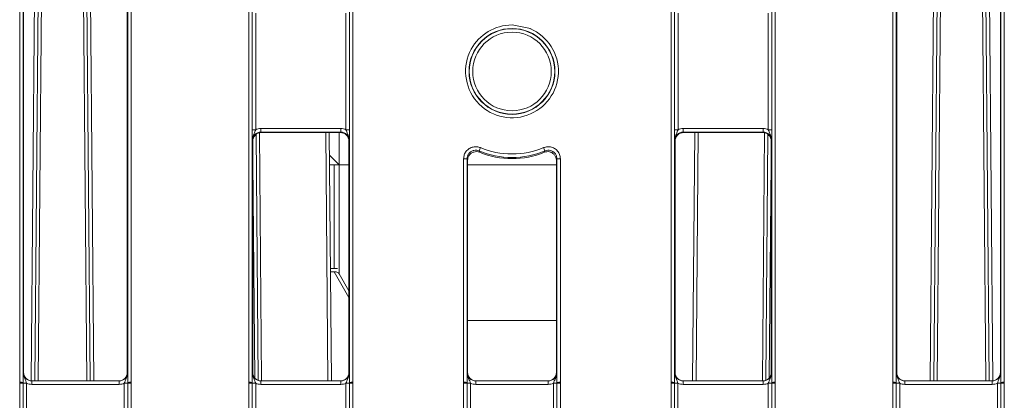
# Model space of a CAD drawing. Header units: millimetres. Extents: x 0 to 2100, y 0 to 1485.
# Tile 11 of 116: x 399 to 471, y 356 to 384. Entities that reach past the tile are written whole.
import ezdxf

# ---------------------------------------------------------------- set-up
doc = ezdxf.new("R2010")
doc.units = ezdxf.units.MM
doc.header["$LTSCALE"] = 5

msp = doc.modelspace()

# ---------------------------------------------------------------- linework, layer by layer
at = {"color": 7, "linetype": 'Continuous', "lineweight": 15}
for p, q in [((399.396, 357.578), (399.396, 410.33)), ((399.646, 410.328), (399.646, 357.576)), ((407.207, 357.576), (407.207, 410.328)), ((407.457, 410.33), (407.457, 357.578)), ((415.958, 357.578), (415.958, 410.33)), ((416.208, 410.328), (416.208, 357.576)), ((423.237, 357.576), (423.237, 410.328)), ((423.487, 410.33), (423.487, 357.578)), ((446.49, 357.578), (446.49, 410.33)), ((446.74, 410.328), (446.74, 357.576)), ((453.769, 357.576), (453.769, 410.328)), ((454.019, 410.33), (454.019, 357.578)), ((462.521, 357.578), (462.521, 410.33)), ((462.771, 410.328), (462.771, 357.576)), ((470.332, 357.576), (470.332, 410.328)), ((470.582, 410.33), (470.582, 357.578)), ((399.676, 409.543), (399.676, 358.3)), ((407.176, 409.543), (407.176, 358.3)), ((462.801, 358.3), (462.801, 409.543)), ((470.301, 358.3), (470.301, 409.543)), ((400.481, 357.675), (400.876, 403.027)), ((404.101, 403.027), (404.496, 357.675)), ((465.481, 357.675), (465.876, 403.027)), ((469.101, 403.027), (469.496, 357.675)), ((416.209, 375.839), (416.209, 384.262)), ((416.459, 384.26), (416.459, 375.837)), ((422.986, 375.837), (422.986, 384.26)), ((423.236, 384.262), (423.236, 375.839)), ((446.741, 375.839), (446.741, 384.262)), ((446.991, 384.26), (446.991, 375.837)), ((453.518, 375.837), (453.518, 384.26)), ((453.768, 384.262), (453.768, 375.839)), ((416.839, 375.924), (416.839, 375.671)), ((416.839, 375.924), (422.607, 375.924)), ((422.607, 375.924), (422.607, 375.671)), ((447.37, 375.924), (447.37, 375.671)), ((447.37, 375.924), (453.139, 375.924)), ((453.139, 375.924), (453.139, 375.671)), ((416.482, 375.497), (416.637, 357.722)), ((422.607, 375.671), (416.839, 375.671)), ((416.839, 375.671), (416.874, 375.636)), ((416.874, 375.636), (422.571, 375.636)), ((421.775, 375.636), (421.932, 357.675)), ((422.489, 375.636), (422.489, 373.339)), ((422.571, 375.636), (422.607, 375.671)), ((453.139, 375.671), (447.37, 375.671)), ((447.37, 375.671), (447.406, 375.636)), ((447.406, 375.636), (453.103, 375.636)), ((448.046, 357.675), (448.202, 375.636)), ((453.103, 375.636), (453.139, 375.671)), ((453.34, 357.722), (453.495, 375.497)), ((416.249, 375.011), (416.213, 375.047)), ((416.249, 358.3), (416.249, 375.011)), ((423.232, 375.047), (423.196, 375.011)), ((423.196, 375.011), (423.196, 358.3)), ((446.781, 375.011), (446.745, 375.047)), ((446.781, 358.3), (446.781, 375.011)), ((453.764, 375.047), (453.728, 375.011)), ((453.728, 375.011), (453.728, 358.3)), ((422.465, 373.327), (421.789, 374.003)), ((431.49, 357.578), (431.49, 373.733)), ((431.74, 373.73), (431.74, 357.576)), ((431.781, 373.627), (431.74, 373.73)), ((438.237, 373.73), (438.196, 373.627)), ((438.237, 357.576), (438.237, 373.73)), ((438.487, 373.733), (438.487, 357.578)), ((422.122, 373.303), (421.795, 373.303)), ((422.122, 365.803), (422.122, 373.303)), ((422.122, 373.303), (422.376, 373.303)), ((422.376, 373.303), (423.196, 373.303)), ((422.489, 373.291), (422.489, 365.425)), ((431.781, 358.3), (431.781, 373.627)), ((431.781, 373.303), (438.196, 373.303)), ((438.196, 373.627), (438.196, 358.3)), ((422.122, 365.803), (421.861, 365.803)), ((421.863, 365.553), (422.127, 365.553)), ((422.376, 365.803), (422.122, 365.803)), ((422.127, 365.553), (422.27, 365.553)), ((422.486, 365.428), (423.196, 364.2)), ((399.65, 358.3), (399.676, 358.3)), ((407.176, 358.3), (407.202, 358.3)), ((416.212, 358.3), (416.249, 358.3)), ((423.196, 358.3), (423.233, 358.3)), ((431.744, 358.3), (431.781, 358.3)), ((438.196, 358.3), (438.233, 358.3)), ((446.744, 358.3), (446.781, 358.3)), ((453.728, 358.3), (453.765, 358.3)), ((462.775, 358.3), (462.801, 358.3)), ((470.301, 358.3), (470.327, 358.3)), ((399.396, 357.518), (399.396, 357.578)), ((399.396, 345.397), (399.396, 357.518)), ((399.646, 357.576), (399.646, 357.516)), ((399.646, 357.516), (399.646, 345.395)), ((399.896, 357.514), (399.896, 345.393)), ((400.275, 357.427), (400.275, 357.675)), ((400.275, 357.675), (406.577, 357.675)), ((406.577, 357.427), (400.275, 357.427)), ((406.577, 357.427), (406.577, 357.675)), ((406.957, 345.393), (406.957, 357.514)), ((407.207, 357.516), (407.207, 357.576)), ((407.207, 345.395), (407.207, 357.516)), ((407.457, 357.578), (407.457, 357.518)), ((407.457, 357.518), (407.457, 345.397)), ((415.958, 357.518), (415.958, 357.578)), ((415.958, 345.397), (415.958, 357.518)), ((416.208, 357.576), (416.208, 357.516)), ((416.208, 357.516), (416.208, 345.395)), ((416.458, 357.514), (416.458, 345.393)), ((416.837, 357.675), (416.837, 357.427)), ((416.837, 357.675), (422.608, 357.675)), ((422.608, 357.427), (416.837, 357.427)), ((422.608, 357.675), (422.608, 357.427)), ((422.987, 345.393), (422.987, 357.514)), ((423.237, 357.516), (423.237, 357.576)), ((423.237, 345.395), (423.237, 357.516)), ((423.487, 357.578), (423.487, 357.518)), ((423.487, 357.518), (423.487, 345.397)), ((431.49, 357.518), (431.49, 357.578)), ((431.49, 345.802), (431.49, 357.518)), ((431.74, 357.576), (431.74, 357.516)), ((431.74, 357.516), (431.74, 345.8)), ((431.99, 357.514), (431.99, 345.798)), ((432.369, 357.427), (432.369, 357.675)), ((432.369, 357.675), (437.608, 357.675)), ((437.608, 357.427), (432.369, 357.427)), ((437.608, 357.427), (437.608, 357.675)), ((437.987, 345.798), (437.987, 357.514)), ((438.237, 357.516), (438.237, 357.576)), ((438.237, 345.8), (438.237, 357.516)), ((438.487, 357.578), (438.487, 357.518)), ((438.487, 357.518), (438.487, 345.802)), ((446.49, 357.518), (446.49, 357.578)), ((446.49, 345.397), (446.49, 357.518)), ((446.74, 357.576), (446.74, 357.516)), ((446.74, 357.516), (446.74, 345.395)), ((446.99, 357.514), (446.99, 345.393)), ((447.369, 357.427), (447.369, 357.675)), ((447.369, 357.675), (453.14, 357.675)), ((453.14, 357.427), (447.369, 357.427)), ((453.14, 357.427), (453.14, 357.675)), ((453.519, 345.393), (453.519, 357.514)), ((453.769, 357.516), (453.769, 357.576)), ((453.769, 345.395), (453.769, 357.516)), ((454.019, 357.578), (454.019, 357.518)), ((454.019, 357.518), (454.019, 345.397)), ((462.521, 357.518), (462.521, 357.578)), ((462.521, 345.397), (462.521, 357.518)), ((462.771, 357.576), (462.771, 357.516)), ((462.771, 357.516), (462.771, 345.395)), ((463.021, 357.514), (463.021, 345.393)), ((463.4, 357.427), (463.4, 357.675)), ((463.4, 357.675), (469.702, 357.675)), ((469.702, 357.427), (463.4, 357.427)), ((469.702, 357.427), (469.702, 357.675)), ((470.082, 345.393), (470.082, 357.514)), ((470.332, 357.516), (470.332, 357.576)), ((470.332, 345.395), (470.332, 357.516)), ((470.582, 357.578), (470.582, 357.518)), ((470.582, 357.518), (470.582, 345.397))]:
    msp.add_line(p, q, dxfattribs=at)
at = {"color": 8, "linetype": 'Continuous', "lineweight": 15}
for p, q in [((400.231, 357.679), (400.689, 410.168)), ((404.288, 410.168), (404.746, 357.675)), ((465.231, 357.675), (465.689, 410.168)), ((469.288, 410.168), (469.746, 357.679)), ((401.126, 403.04), (400.731, 357.675)), ((404.247, 357.675), (403.851, 403.04)), ((466.126, 403.04), (465.731, 357.675)), ((469.247, 357.675), (468.851, 403.04)), ((416.731, 375.619), (416.887, 357.675)), ((421.682, 357.675), (421.525, 375.636)), ((448.452, 375.636), (448.296, 357.675)), ((453.09, 357.675), (453.246, 375.619)), ((416.385, 357.911), (416.249, 373.488)), ((453.728, 373.488), (453.592, 357.911)), ((423.196, 363.702), (422.127, 365.553)), ((431.781, 362.053), (438.196, 362.053))]:
    msp.add_line(p, q, dxfattribs=at)
at = {"color": 8, "linetype": 'Continuous', "lineweight": 15, "flags": 128}
msp.add_lwpolyline([(434.989, 383.408), (436.2, 383.181), (436.297, 383.142)], dxfattribs=at)
at = {"color": 7, "linetype": 'Continuous', "lineweight": 15, "flags": 128}
for points in [[(432.604, 374.308), (432.612, 374.286), (432.641, 374.207)], [(437.337, 374.207), (437.346, 374.233), (437.373, 374.308)]]:
    msp.add_lwpolyline(points, dxfattribs=at)
at = {"color": 7, "linetype": 'Continuous', "lineweight": 15}
for centre, radius in [((434.989, 380.052), 3.105), ((434.989, 380.05), 3.09), ((434.989, 380.049), 2.841)]:
    msp.add_circle(centre, radius, dxfattribs=at)
for centre, radius, start, end in [((434.988, 380.054), 3.354, 151.56296, 67.04214), ((416.397, 383.148), 7.311, 268.52467, 270.48406), ((423.048, 383.148), 7.311, 269.51594, 271.47533), ((446.929, 383.148), 7.311, 268.52467, 270.48406), ((453.58, 383.148), 7.311, 269.51594, 271.47533), ((450.805, 366.959), 19.628, 157.27926, 158.01481), ((434.989, 380.054), 5.97, 247.46012, 292.53988), ((419.172, 366.959), 19.628, 21.98519, 22.72074), ((431.552, 366.422), 7.311, 88.52467, 90.48406), ((434.989, 380.052), 6.22, 247.46012, 292.53988), ((434.989, 380.011), 6.261, 247.97519, 292.02481), ((438.426, 366.422), 7.311, 89.51594, 91.47533), ((422.27, 365.303), 0.25, 30, 90), ((399.457, 350.267), 7.311, 88.52467, 90.48406), ((399.457, 350.11), 7.408, 88.54048, 90.47395), ((399.834, 364.922), 7.408, 268.54048, 270.47395), ((407.018, 364.922), 7.408, 269.52605, 271.45952), ((407.395, 350.267), 7.311, 89.51594, 91.47533), ((407.395, 350.11), 7.408, 89.52605, 91.45952), ((416.02, 350.267), 7.311, 88.52467, 90.48406), ((416.019, 350.11), 7.408, 88.54048, 90.47395), ((416.397, 364.922), 7.408, 268.54048, 270.47395), ((423.049, 364.922), 7.408, 269.52605, 271.45952), ((423.426, 350.267), 7.311, 89.51594, 91.47533), ((423.426, 350.11), 7.408, 89.52605, 91.45952), ((431.552, 350.267), 7.311, 88.52467, 90.48406), ((431.551, 350.11), 7.408, 88.54048, 90.47395), ((431.928, 364.922), 7.408, 268.54048, 270.47395), ((438.049, 364.922), 7.408, 269.52605, 271.45952), ((438.426, 350.267), 7.311, 89.51594, 91.47533), ((438.426, 350.11), 7.408, 89.52605, 91.45952), ((446.552, 350.267), 7.311, 88.52467, 90.48406), ((446.551, 350.11), 7.408, 88.54048, 90.47395), ((446.928, 364.922), 7.408, 268.54048, 270.47395), ((453.58, 364.922), 7.408, 269.52605, 271.45952), ((453.957, 350.267), 7.311, 89.51594, 91.47533), ((453.958, 350.11), 7.408, 89.52605, 91.45952), ((462.582, 350.267), 7.311, 88.52467, 90.48406), ((462.582, 350.11), 7.408, 88.54048, 90.47395), ((462.959, 364.922), 7.408, 268.54048, 270.47395), ((470.143, 364.922), 7.408, 269.52605, 271.45952), ((470.52, 350.267), 7.311, 89.51594, 91.47533), ((470.52, 350.11), 7.408, 89.52605, 91.45952)]:
    msp.add_arc(centre, radius, start, end, dxfattribs=at)
at = {"color": 8, "linetype": 'Continuous', "lineweight": 15}
msp.add_arc((434.989, 380.054), 3.354, 89.99955, 151.56167, dxfattribs=at)
at = {"color": 7, "linetype": 'Continuous', "lineweight": 15}
for centre, major_axis, ratio, start_param, end_param in [((416.839, 375.049), (0.875, 0), 0.999924, 1.570796, 2.019234), ((422.607, 375.049), (0.875, 0), 0.999924, 1.122359, 1.570796), ((447.37, 375.049), (0.875, 0), 0.999924, 1.570796, 2.019234), ((453.139, 375.049), (0.875, 0), 0.999924, 1.122359, 1.570796), ((416.839, 375.046), (0.619, -0.087), 0.999889, 1.709934, 3.28073), ((416.874, 375.011), (0.625, 0), 0.999924, 1.570796, 3.141593), ((422.571, 375.011), (0.625, 0), 0.999924, 0, 1.570796), ((422.607, 375.046), (0.619, 0.087), 0.999889, 6.144048, 7.714844), ((447.37, 375.046), (0.619, -0.087), 0.999889, 1.709934, 3.28073), ((447.406, 375.011), (0.625, 0), 0.999924, 1.570796, 3.141593), ((453.103, 375.011), (0.625, 0), 0.999924, 0, 1.570796), ((453.139, 375.046), (0.619, 0.087), 0.999889, 6.144048, 7.714844), ((400.275, 358.3), (0.549, 0.3), 0.999873, 2.641898, 4.212618), ((400.301, 358.3), (0.532, 0.329), 0.999915, 2.588064, 4.158784), ((406.551, 358.3), (0.532, -0.329), 0.999915, 5.265994, 6.836714), ((406.577, 358.3), (0.549, -0.3), 0.999873, 5.21216, 6.78288), ((416.837, 358.3), (0.549, 0.3), 0.999873, 2.641898, 4.212618), ((416.874, 358.3), (0.532, 0.329), 0.999915, 2.588064, 4.158784), ((422.571, 358.3), (0.532, -0.329), 0.999915, 5.265994, 6.836714), ((422.608, 358.3), (0.549, -0.3), 0.999873, 5.21216, 6.78288), ((432.369, 358.3), (0.549, 0.3), 0.999873, 2.641898, 4.212618), ((432.406, 358.3), (0.532, 0.329), 0.999915, 2.588064, 4.158784), ((437.571, 358.3), (0.532, -0.329), 0.999915, 5.265994, 6.836714), ((437.608, 358.3), (0.549, -0.3), 0.999873, 5.21216, 6.78288), ((447.369, 358.3), (0.549, 0.3), 0.999873, 2.641898, 4.212618), ((447.406, 358.3), (0.532, 0.329), 0.999915, 2.588064, 4.158784), ((453.103, 358.3), (0.532, -0.329), 0.999915, 5.265994, 6.836714), ((453.14, 358.3), (0.549, -0.3), 0.999873, 5.21216, 6.78288), ((463.4, 358.3), (0.549, 0.3), 0.999873, 2.641898, 4.212618), ((469.676, 358.3), (0.532, -0.329), 0.999915, 5.265994, 6.836714), ((469.702, 358.3), (0.549, -0.3), 0.999873, 5.21216, 6.78288), ((400.275, 358.302), (0.744, 0.46), 0.999915, 3.710423, 4.158784), ((406.577, 358.302), (0.744, -0.46), 0.999915, 5.265994, 5.714355), ((416.837, 358.302), (0.744, 0.46), 0.999915, 3.710423, 4.158784), ((422.608, 358.302), (0.744, -0.46), 0.999915, 5.265994, 5.714355), ((432.369, 358.302), (0.744, 0.46), 0.999915, 3.710423, 4.158784), ((437.608, 358.302), (0.744, -0.46), 0.999915, 5.265994, 5.714355), ((447.369, 358.302), (0.744, 0.46), 0.999915, 3.710423, 4.158784), ((453.14, 358.302), (0.744, -0.46), 0.999915, 5.265994, 5.714355), ((463.4, 358.302), (0.744, 0.46), 0.999915, 3.710423, 4.158784), ((469.702, 358.302), (0.744, -0.46), 0.999915, 5.265994, 5.714355)]:
    msp.add_ellipse(centre, major_axis=major_axis, ratio=ratio, start_param=start_param, end_param=end_param, dxfattribs=at)
for points, knots in [([(416.213, 375.047), (416.213, 375.048), (416.213, 375.072), (416.212, 375.161), (416.211, 375.324), (416.209, 375.567), (416.209, 375.754), (416.209, 375.839)], [0, 0, 0, 0, 0.005208, 0.115425, 0.419415, 0.734561, 1, 1, 1, 1]), ([(416.459, 375.837), (416.439, 375.783), (416.389, 375.647), (416.286, 375.437), (416.223, 375.226), (416.213, 375.088), (416.213, 375.048), (416.213, 375.047)], [0, 0, 0, 0, 0.200772, 0.49877, 0.853835, 0.993399, 1, 1, 1, 1]), ([(423.232, 375.047), (423.232, 375.048), (423.232, 375.088), (423.223, 375.226), (423.16, 375.437), (423.056, 375.647), (423.006, 375.783), (422.986, 375.837)], [0, 0, 0, 0, 0.006601, 0.146165, 0.50123, 0.799228, 1, 1, 1, 1]), ([(423.236, 375.839), (423.236, 375.754), (423.236, 375.567), (423.234, 375.324), (423.233, 375.161), (423.232, 375.072), (423.232, 375.048), (423.232, 375.047)], [0, 0, 0, 0, 0.2654386, 0.5805851, 0.8845754, 0.9947917, 1, 1, 1, 1]), ([(446.745, 375.047), (446.745, 375.048), (446.745, 375.072), (446.744, 375.161), (446.743, 375.324), (446.741, 375.567), (446.741, 375.754), (446.741, 375.839)], [0, 0, 0, 0, 0.0052083, 0.1154246, 0.4194149, 0.7345614, 1, 1, 1, 1]), ([(446.991, 375.837), (446.971, 375.783), (446.921, 375.647), (446.818, 375.437), (446.755, 375.226), (446.745, 375.088), (446.745, 375.048), (446.745, 375.047)], [0, 0, 0, 0, 0.200772, 0.49877, 0.853835, 0.993399, 1, 1, 1, 1]), ([(453.764, 375.047), (453.764, 375.048), (453.764, 375.088), (453.754, 375.226), (453.691, 375.437), (453.588, 375.647), (453.538, 375.783), (453.518, 375.837)], [0, 0, 0, 0, 0.006601, 0.146165, 0.50123, 0.799228, 1, 1, 1, 1]), ([(453.768, 375.839), (453.768, 375.754), (453.768, 375.567), (453.766, 375.324), (453.765, 375.161), (453.764, 375.072), (453.764, 375.048), (453.764, 375.047)], [0, 0, 0, 0, 0.265439, 0.580585, 0.884575, 0.994792, 1, 1, 1, 1]), ([(431.49, 373.733), (431.499, 373.831), (431.519, 374.028), (431.67, 374.29), (431.892, 374.489), (432.169, 374.602), (432.452, 374.621), (432.623, 374.566), (432.7, 374.541)], [0, 0, 0, 0, 0.171732, 0.343465, 0.515184, 0.68689, 0.858597, 1, 1, 1, 1]), ([(437.277, 374.541), (437.371, 374.569), (437.561, 374.627), (437.86, 374.588), (438.13, 374.459), (438.34, 374.247), (438.466, 373.993), (438.481, 373.813), (438.487, 373.733)], [0, 0, 0, 0, 0.171732, 0.343465, 0.515184, 0.68689, 0.858597, 1, 1, 1, 1]), ([(432.604, 374.308), (432.549, 374.325), (432.427, 374.365), (432.225, 374.351), (432.027, 374.271), (431.868, 374.128), (431.761, 373.941), (431.747, 373.801), (431.74, 373.73)], [0, 0, 0, 0, 0.141408, 0.313115, 0.484817, 0.65653, 0.828262, 1, 1, 1, 1]), ([(432.641, 374.207), (432.573, 374.227), (432.437, 374.266), (432.224, 374.237), (432.032, 374.143), (431.883, 373.99), (431.796, 373.809), (431.786, 373.683), (431.781, 373.627)], [0, 0, 0, 0, 0.172518, 0.345036, 0.51754, 0.690032, 0.862525, 1, 1, 1, 1]), ([(438.196, 373.627), (438.189, 373.698), (438.175, 373.838), (438.067, 374.025), (437.909, 374.168), (437.711, 374.248), (437.511, 374.262), (437.39, 374.223), (437.337, 374.207)], [0, 0, 0, 0, 0.172518, 0.345036, 0.51754, 0.690032, 0.862525, 1, 1, 1, 1]), ([(438.237, 373.73), (438.233, 373.788), (438.222, 373.916), (438.132, 374.098), (437.982, 374.249), (437.789, 374.342), (437.575, 374.369), (437.44, 374.328), (437.373, 374.308)], [0, 0, 0, 0, 0.141408, 0.313115, 0.484817, 0.65653, 0.828262, 1, 1, 1, 1]), ([(422.376, 373.303), (422.423, 373.302), (422.484, 373.301), (422.488, 373.293), (422.489, 373.291)], [0, 0, 0, 0, 0.784921, 1, 1, 1, 1]), ([(399.646, 357.576), (399.646, 357.64), (399.646, 357.804), (399.647, 358.028), (399.649, 358.188), (399.65, 358.275), (399.65, 358.299), (399.65, 358.3)], [0, 0, 0, 0, 0.217183, 0.553026, 0.876986, 0.994449, 1, 1, 1, 1]), ([(399.65, 358.3), (399.65, 358.298), (399.65, 358.258), (399.659, 358.121), (399.722, 357.912), (399.826, 357.703), (399.875, 357.568), (399.896, 357.514)], [0, 0, 0, 0, 0.006601, 0.146171, 0.501239, 0.799231, 1, 1, 1, 1]), ([(406.957, 357.514), (406.977, 357.568), (407.026, 357.703), (407.13, 357.912), (407.193, 358.121), (407.202, 358.258), (407.202, 358.298), (407.202, 358.3)], [0, 0, 0, 0, 0.200769, 0.498761, 0.853829, 0.993399, 1, 1, 1, 1]), ([(407.202, 358.3), (407.202, 358.299), (407.202, 358.275), (407.203, 358.188), (407.205, 358.028), (407.206, 357.804), (407.206, 357.64), (407.207, 357.576)], [0, 0, 0, 0, 0.005551, 0.123014, 0.446974, 0.782817, 1, 1, 1, 1]), ([(416.208, 357.576), (416.208, 357.64), (416.208, 357.804), (416.21, 358.028), (416.211, 358.188), (416.212, 358.275), (416.212, 358.299), (416.212, 358.3)], [0, 0, 0, 0, 0.217183, 0.553026, 0.876986, 0.994449, 1, 1, 1, 1]), ([(416.458, 357.514), (416.438, 357.568), (416.388, 357.703), (416.285, 357.912), (416.222, 358.121), (416.212, 358.258), (416.212, 358.298), (416.212, 358.3)], [0, 0, 0, 0, 0.200769, 0.498761, 0.853829, 0.993399, 1, 1, 1, 1]), ([(423.233, 358.3), (423.233, 358.298), (423.233, 358.258), (423.224, 358.121), (423.161, 357.912), (423.057, 357.703), (423.007, 357.568), (422.987, 357.514)], [0, 0, 0, 0, 0.006601, 0.146171, 0.501239, 0.799231, 1, 1, 1, 1]), ([(423.233, 358.3), (423.233, 358.299), (423.233, 358.275), (423.234, 358.188), (423.236, 358.028), (423.237, 357.804), (423.237, 357.64), (423.237, 357.576)], [0, 0, 0, 0, 0.005551, 0.123014, 0.446974, 0.782817, 1, 1, 1, 1]), ([(431.74, 357.576), (431.74, 357.64), (431.74, 357.804), (431.741, 358.028), (431.743, 358.188), (431.744, 358.275), (431.744, 358.299), (431.744, 358.3)], [0, 0, 0, 0, 0.217183, 0.553026, 0.876986, 0.994449, 1, 1, 1, 1]), ([(431.744, 358.3), (431.744, 358.298), (431.744, 358.258), (431.753, 358.121), (431.816, 357.912), (431.92, 357.703), (431.97, 357.568), (431.99, 357.514)], [0, 0, 0, 0, 0.006601, 0.146171, 0.501239, 0.799231, 1, 1, 1, 1]), ([(437.987, 357.514), (438.007, 357.568), (438.057, 357.703), (438.161, 357.912), (438.224, 358.121), (438.233, 358.258), (438.233, 358.298), (438.233, 358.3)], [0, 0, 0, 0, 0.200769, 0.498761, 0.853829, 0.993399, 1, 1, 1, 1]), ([(438.233, 358.3), (438.233, 358.299), (438.233, 358.275), (438.234, 358.188), (438.236, 358.028), (438.237, 357.804), (438.237, 357.64), (438.237, 357.576)], [0, 0, 0, 0, 0.0055506, 0.1230141, 0.4469737, 0.7828174, 1, 1, 1, 1]), ([(446.74, 357.576), (446.74, 357.64), (446.74, 357.804), (446.741, 358.028), (446.743, 358.188), (446.744, 358.275), (446.744, 358.299), (446.744, 358.3)], [0, 0, 0, 0, 0.217183, 0.553026, 0.876986, 0.994449, 1, 1, 1, 1]), ([(446.744, 358.3), (446.744, 358.298), (446.744, 358.258), (446.753, 358.121), (446.816, 357.912), (446.92, 357.703), (446.97, 357.568), (446.99, 357.514)], [0, 0, 0, 0, 0.006601, 0.146171, 0.501239, 0.799231, 1, 1, 1, 1]), ([(453.519, 357.514), (453.539, 357.568), (453.589, 357.703), (453.692, 357.912), (453.755, 358.121), (453.765, 358.258), (453.765, 358.298), (453.765, 358.3)], [0, 0, 0, 0, 0.200769, 0.498761, 0.853829, 0.993399, 1, 1, 1, 1]), ([(453.765, 358.3), (453.765, 358.299), (453.765, 358.275), (453.766, 358.188), (453.767, 358.028), (453.769, 357.804), (453.769, 357.64), (453.769, 357.576)], [0, 0, 0, 0, 0.005551, 0.123014, 0.446974, 0.782817, 1, 1, 1, 1]), ([(462.771, 357.576), (462.771, 357.64), (462.771, 357.804), (462.772, 358.028), (462.774, 358.188), (462.775, 358.275), (462.775, 358.299), (462.775, 358.3)], [0, 0, 0, 0, 0.217183, 0.553026, 0.876986, 0.994449, 1, 1, 1, 1]), ([(462.775, 358.3), (462.775, 358.298), (462.775, 358.258), (462.784, 358.121), (462.847, 357.912), (462.951, 357.703), (463, 357.568), (463.021, 357.514)], [0, 0, 0, 0, 0.006601, 0.146171, 0.501239, 0.799231, 1, 1, 1, 1]), ([(463.421, 357.675), (463.341, 357.685), (463.179, 357.704), (462.974, 357.848), (462.829, 358.054), (462.81, 358.218), (462.801, 358.3)], [0, 0, 0, 0, 0.245899, 0.497266, 0.748633, 1, 1, 1, 1]), ([(470.082, 357.514), (470.102, 357.568), (470.151, 357.703), (470.255, 357.912), (470.318, 358.121), (470.327, 358.258), (470.327, 358.298), (470.327, 358.3)], [0, 0, 0, 0, 0.200769, 0.498761, 0.853829, 0.993399, 1, 1, 1, 1]), ([(470.327, 358.3), (470.327, 358.299), (470.327, 358.275), (470.328, 358.188), (470.33, 358.028), (470.331, 357.804), (470.331, 357.64), (470.332, 357.576)], [0, 0, 0, 0, 0.005551, 0.123014, 0.446974, 0.782817, 1, 1, 1, 1])]:
    msp.add_open_spline(points, degree=3, knots=knots, dxfattribs=at)

doc.saveas('drawing.dxf')
